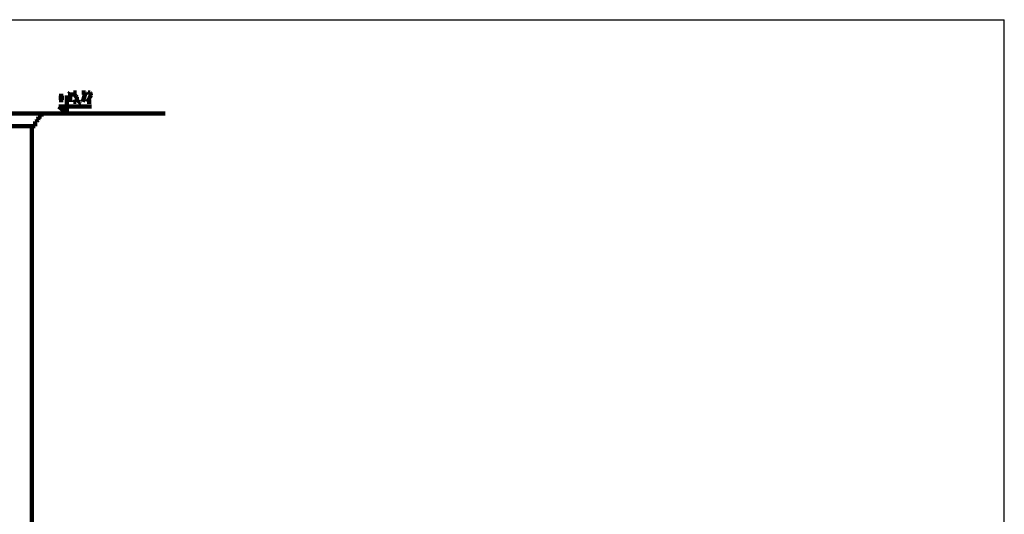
# Model space of a CAD drawing. Header units: inches. Extents: x -1901 to 7725, y 4299 to 7113.
# Tile 180 of 180: x 2807 to 4314, y 6357 to 7113. Entities that reach past the tile are written whole.
import ezdxf

# ---------------------------------------------------------------- set-up
doc = ezdxf.new("R2010")
doc.units = ezdxf.units.IN
doc.header["$MEASUREMENT"] = 0
doc.layers.add('at_Entity', color=7, linetype='Continuous')
doc.layers.add('at_Rect', color=7, linetype='Continuous')

msp = doc.modelspace()

# ---------------------------------------------------------------- linework, layer by layer
at = {"layer": 'at_Entity', "color": 7, "lineweight": 211}
for p, q in [((2867, 6993.4), (2874.6, 6993.4)), ((2870.8, 6999.7), (2870.8, 6986.6)), ((2879.3, 6969.7), (2879.3, 6997.2)), ((2882.2, 6999.3), (2883.1, 6999.7)), ((2883.1, 6999.7), (2884.3, 7001.8)), ((2884.3, 7001.8), (2884.3, 6987.1)), ((2889.8, 7001.8), (2889.4, 6995.5)), ((2889.4, 6995.5), (2889.8, 6996.4)), ((2894.1, 7001.8), (2889.8, 7001.8)), ((2889.8, 6996.4), (2891.1, 6997.2)), ((2891.1, 6997.2), (2892.4, 6997.2)), ((2892.4, 6997.2), (2893.6, 6996.4)), ((2893.6, 6996.4), (2894.5, 6994.7)), ((2894.5, 6994.7), (2894.9, 6992.6)), ((2894.9, 6991.3), (2894.5, 6989.2)), ((2894.9, 6992.6), (2894.9, 6991.3)), ((2902.1, 7001.8), (2908, 7001.8)), ((2908, 7001.8), (2903.8, 6987.1)), ((2914.8, 6994.2), (2910.5, 6987.1)), ((2911, 6999.3), (2911.4, 7000.6)), ((2911, 6998.5), (2911, 6999.3)), ((2911.4, 7000.6), (2911.8, 7001.4)), ((2911.8, 7001.4), (2912.6, 7001.8)), ((2912.6, 7001.8), (2914.3, 7001.8)), ((2914.3, 7001.8), (2915.2, 7001.4)), ((2915.6, 6996.4), (2914.8, 6994.2)), ((2915.2, 7001.4), (2915.6, 7000.6)), ((2915.6, 7000.6), (2916, 6999.3)), ((2916, 6997.6), (2915.6, 6996.4)), ((2916, 6999.3), (2916, 6997.6)), ((2916.9, 6980.3), (2867, 6980.3)), ((2867, 6980.3), (2879.3, 6969.7)), ((2889.4, 6988.3), (2889, 6990)), ((2889.8, 6987.5), (2889.4, 6988.3)), ((2891.1, 6987.1), (2889.8, 6987.5)), ((2892.4, 6987.1), (2891.1, 6987.1)), ((2893.6, 6987.5), (2892.4, 6987.1)), ((2894.5, 6989.2), (2893.6, 6987.5)), ((2897.4, 6987.5), (2897.9, 6988.3)), ((2897.9, 6987.1), (2897.4, 6987.5)), ((2897.9, 6985), (2897.4, 6984.1)), ((2897.9, 6988.3), (2898.7, 6987.5)), ((2898.7, 6987.5), (2897.9, 6987.1)), ((2898.7, 6986.2), (2897.9, 6985)), ((2898.7, 6987.5), (2898.7, 6986.2)), ((2910.5, 6987.1), (2916.4, 6987.1)), ((2780.4, 6969.7), (2832, 6969.7)), ((2825.6, 6969.7), (2840.4, 6969.7)), ((2840.4, 6964.7), (2835.3, 6964.7)), ((2836.2, 6962.1), (2835.3, 6964.7)), ((2835.3, 6959.6), (2836.2, 6962.1)), ((2840.4, 6964.7), (2840.4, 6969.7)), ((2825.6, 6949.9), (2780.4, 6949.9)), ((2825.6, 6949.9), (2825.6, 5508.7)), ((2825.6, 6949.9), (2831.1, 6949.9)), ((2831.1, 6957.5), (2833.7, 6957.9)), ((2831.1, 6949.9), (2831.1, 6957.5)), ((2833.7, 6957.9), (2835.3, 6959.6))]:
    msp.add_line(p, q, dxfattribs=at)
at = {"layer": 'at_Entity', "color": 7, "lineweight": 158}
msp.add_line((2840.4, 6969.7), (3029.6, 6969.7), dxfattribs=at)
at = {"layer": 'at_Rect', "color": 7}
for p in [(-1900.6, 7112.9), (4313.7, 4299.3)]:
    msp.add_line(p, (4313.7, 7112.9), dxfattribs=at)

doc.saveas('drawing.dxf')
